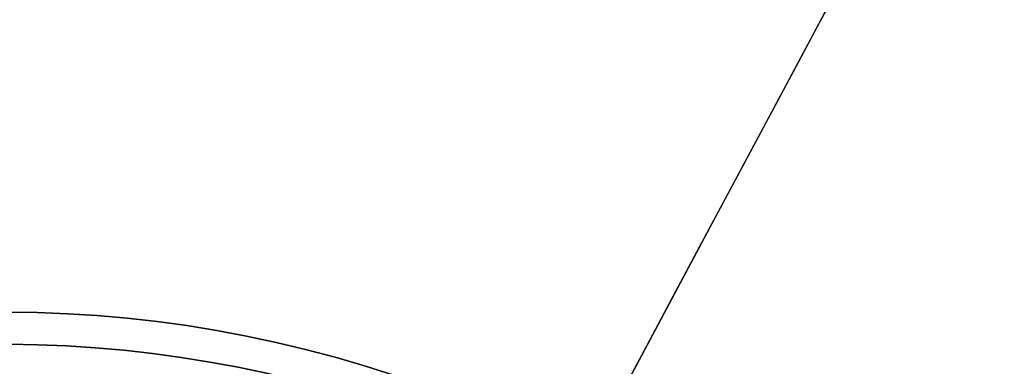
# Model space of a CAD drawing. Header units: millimetres. Extents: x -133 to 133, y 0 to 269.
# Tile 220 of 225: x 0 to 23, y 164 to 172. Entities that reach past the tile are written whole.
import ezdxf

# ---------------------------------------------------------------- set-up
doc = ezdxf.new("R2010")
doc.units = ezdxf.units.MM
for name, color, linetype, true_color in [('COTA', 252, 'Continuous', 0x696969), ('NEGRO', 7, 'Continuous', 0x1f1f1f), ('PANTALLA', 7, 'Continuous', 0xececec)]:
    doc.layers.add(name, color=color, linetype=linetype, true_color=true_color)

# ---------------------------------------------------------------- blocks, each defined once
blk = doc.blocks.new('DOME 29910')
at = {"layer": 'NEGRO', "extrusion": (0, 0, -1)}
for centre, radius, start, end in [((0, 136.25, -134), 116.5, 57.22053, 237.22053), ((0, 136.25, -123.5), 115.5, 57.22053, 237.22053), ((0, 136.25, -134), 115.5, 57.22053, 237.22053), ((0, 136.25, -128.75), 116.5, 57.22053, 237.22053), ((0, 136.25, -128.75), 115.5, 57.22053, 237.22053), ((0, 136.25, -123), 106.5, 57.22053, 237.22053), ((0, 136.25, -136), 115, 90, 270), ((0, 136.25, -122.5), 106.5, 57.22053, 237.22053), ((0, 136.25, -136), 112, 90, 270), ((0, 136.25, -128.75), 116.5, 237.22053, 57.22053), ((0, 136.25, -123.5), 116.5, 237.22053, 57.22053), ((0, 136.25, -134), 116.5, 237.22053, 57.22053), ((0, 136.25, -128.75), 115.5, 237.22053, 57.22053), ((0, 136.25, -134), 115.5, 237.22053, 57.22053), ((0, 136.25, -122.5), 106.5, 237.22053, 57.22053), ((0, 136.25, -123), 106.5, 237.22053, 57.22053), ((0, 136.25, -138.376), 28.25, 53.4512, 233.4512), ((0, 136.25, -137.626), 27.5, 53.4512, 233.4512), ((0, 136.25, -134), 29, 300, 120), ((0, 136.25, -133), 29, 300, 120), ((0, 136.25, -139.376), 28.25, 53.4512, 233.4512), ((0, 136.25, -137.876), 27.5, 53.4512, 233.4512)]:
    blk.add_arc(centre, radius, start, end, dxfattribs=at)
at = {"layer": 'NEGRO'}
for centre, radius, start, end in [((0, 136.25, 123.5), 116.5, 302.77947, 122.77947), ((0, 136.25, 123), 115, 302.77947, 122.77947), ((0, 136.25, 122), 115, 302.77947, 122.77947), ((0, 136.25, 123), 115, 270, 90), ((0, 136.25, 123), 112, 270, 90), ((0, 136.25, 122), 106.5, 302.77947, 122.77947), ((0, 136.25, 123.5), 115.5, 122.77947, 302.77947), ((0, 136.25, 122), 115, 122.77947, 302.77947), ((0, 136.25, 123), 115, 122.77947, 302.77947), ((0, 136.25, 122), 106.5, 122.77947, 302.77947), ((0, 136.25, 132), 29, 60, 240), ((0, 136.25, 137.376), 28.25, 306.5488, 126.5488)]:
    blk.add_arc(centre, radius, start, end, dxfattribs=at)
for points in [[(62.836, 38.671, 122.439), (257.995, 164.343, 122.439), (132.322, 359.501, 122.439), (-62.836, 233.829, 122.439)], [(62.453, 39.265, 123.146), (256.423, 164.172, 123.146), (131.516, 358.141, 123.146), (-62.453, 233.235, 123.146)], [(-62.836, 233.829, 122.439), (-257.995, 108.157, 122.439), (-132.322, -87.001, 122.439), (62.836, 38.671, 122.439)], [(-62.453, 233.235, 123.146), (-256.423, 108.328, 123.146), (-131.516, -85.641, 123.146), (62.453, 39.265, 123.146)]]:
    blk.add_rational_spline(points, [0.816490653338, 0.272163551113, 0.272163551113, 0.816490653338], degree=3, dxfattribs=at)
blk.add_open_spline([(0.949, 165.234, 134), (0.949, 165.234, 132)], degree=1, dxfattribs=at)
at = {"layer": 'PANTALLA'}
for radius in [115, 115, 112, 112]:
    blk.add_arc((0, 136.25, 136), radius, 270, 90, dxfattribs=at)
at = {"layer": 'PANTALLA', "extrusion": (0.881921, -0.471397, 6.12323e-17)}
for radius in [115, 112]:
    blk.add_arc((120.162, 136, -64.228), radius, 360, 90, dxfattribs=at)

msp = doc.modelspace()

# ---------------------------------------------------------------- block references
at = {"layer": 'COTA'}
msp.add_blockref('DOME 29910', (0, 0, -50), dxfattribs=at)

doc.saveas('drawing.dxf')
